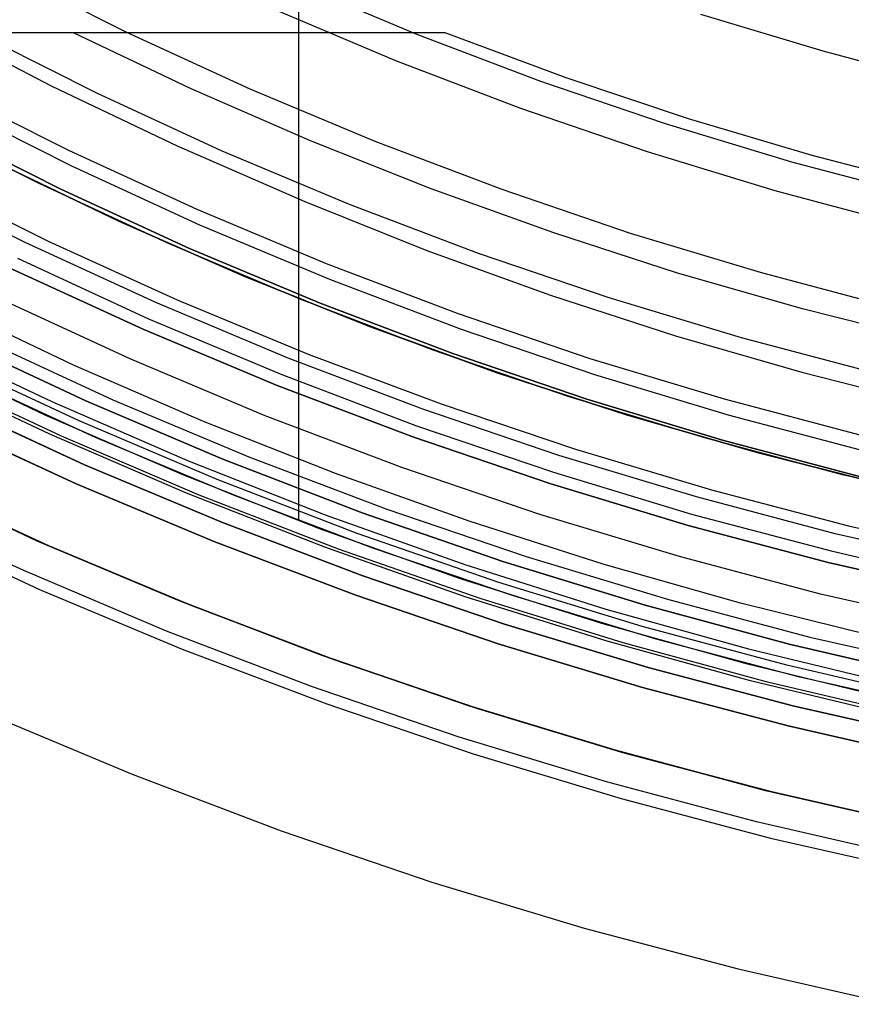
# Model space of a CAD drawing. Header units: millimetres. Extents: x 8929 to 10091, y -2708 to -1691.
# Tile 11 of 196: x 9479 to 9493, y -2135 to -2118. Entities that reach past the tile are written whole.
import ezdxf

# ---------------------------------------------------------------- set-up
doc = ezdxf.new("R2010")
doc.units = ezdxf.units.MM
for name, color, linetype in [('1', 7, 'Continuous'), ('COLOR EXT', 7, 'Continuous'), ('luz', 7, 'Continuous')]:
    doc.layers.add(name, color=color, linetype=linetype)

msp = doc.modelspace()

# ---------------------------------------------------------------- linework, layer by layer
at = {"layer": '1', "color": 7, "true_color": 0xffffff}
for p, q in [((9485.665, -2118.565, 76.403), (9483.579, -2117.684, 76.403)), ((9477.746, -2117.905, 44.653), (9479.837, -2118.992, 44.653)), ((9477.746, -2117.905, 44.653), (9479.837, -2118.992, 44.653)), ((9480.6, -2118.093, 63.623), (9477.706, -2118.093, 62.306)), ((9482.197, -2119.038, 63.451), (9480.207, -2118.091, 63.451)), ((9483.531, -2118.094, 64.854), (9480.6, -2118.093, 63.623)), ((9486.497, -2118.094, 65.998), (9483.531, -2118.094, 64.854)), ((9488.545, -2118.856, 65.998), (9486.497, -2118.094, 65.998)), ((9487.78, -2119.373, 76.403), (9485.665, -2118.565, 76.403)), ((9479.837, -2118.992, 44.653), (9481.964, -2120.005, 44.653)), ((9479.837, -2118.992, 44.653), (9481.964, -2120.005, 44.653)), ((9490.617, -2119.548, 65.998), (9488.545, -2118.856, 65.998)), ((9484.216, -2119.92, 63.451), (9482.197, -2119.038, 63.451)), ((9480.179, -2120.349, 138.188), (9478.049, -2119.278, 138.188)), ((9489.922, -2120.108, 76.403), (9487.78, -2119.373, 76.403)), ((9479.626, -2120.644, 42.804), (9477.471, -2119.551, 42.804)), ((9479.626, -2120.644, 51.854), (9477.471, -2119.551, 51.854)), ((9477.849, -2119.66, 46.153), (9479.992, -2120.738, 46.153)), ((9479.992, -2120.738, 53.153), (9477.849, -2119.66, 53.153)), ((9477.849, -2119.66, 49.653), (9479.992, -2120.738, 49.653)), ((9492.711, -2120.169, 65.998), (9490.617, -2119.548, 65.998)), ((9481.964, -2120.005, 44.653), (9484.124, -2120.945, 44.653)), ((9481.964, -2120.005, 44.653), (9484.124, -2120.945, 44.653)), ((9486.264, -2120.734, 63.451), (9484.216, -2119.92, 63.451)), ((9492.088, -2120.767, 76.403), (9489.922, -2120.108, 76.403)), ((9494.826, -2120.719, 65.998), (9492.711, -2120.169, 65.998)), ((9478.899, -2120.285, 59.909), (9480.974, -2121.279, 59.909)), ((9478.899, -2120.286, 60.904), (9480.974, -2121.28, 60.904)), ((9480.974, -2121.28, 60.406), (9478.899, -2120.286, 60.406)), ((9482.345, -2121.346, 138.188), (9480.179, -2120.349, 138.188)), ((9481.817, -2121.66, 42.804), (9479.626, -2120.644, 42.804)), ((9481.817, -2121.66, 51.854), (9479.626, -2120.644, 51.854)), ((9479.992, -2120.738, 46.153), (9482.171, -2121.742, 46.153)), ((9482.171, -2121.742, 53.153), (9479.992, -2120.738, 53.153)), ((9479.992, -2120.738, 49.653), (9482.171, -2121.742, 49.653)), ((9488.337, -2121.48, 63.451), (9486.264, -2120.734, 63.451)), ((9494.276, -2121.351, 76.403), (9492.088, -2120.767, 76.403)), ((9484.124, -2120.945, 44.653), (9486.19, -2121.774, 44.653)), ((9480.974, -2121.279, 59.909), (9483.081, -2122.205, 59.909)), ((9480.974, -2121.28, 60.904), (9483.081, -2122.206, 60.904)), ((9483.081, -2122.206, 60.406), (9480.974, -2121.28, 60.406)), ((9484.544, -2122.268, 138.188), (9482.345, -2121.346, 138.188)), ((9490.433, -2122.158, 63.451), (9488.337, -2121.48, 63.451)), ((9484.042, -2122.601, 42.804), (9481.817, -2121.66, 42.804)), ((9484.042, -2122.601, 51.854), (9481.817, -2121.66, 51.854)), ((9482.171, -2121.742, 46.153), (9484.384, -2122.669, 46.153)), ((9484.384, -2122.669, 53.153), (9482.171, -2121.742, 53.153)), ((9482.171, -2121.742, 49.653), (9484.384, -2122.669, 49.653)), ((9486.19, -2121.774, 44.653), (9488.283, -2122.534, 44.653)), ((9492.551, -2122.766, 63.451), (9490.433, -2122.158, 63.451)), ((9483.081, -2122.205, 59.909), (9485.218, -2123.06, 59.909)), ((9483.081, -2122.206, 60.904), (9485.217, -2123.061, 60.904)), ((9485.217, -2123.061, 60.406), (9483.081, -2122.206, 60.406)), ((9486.773, -2123.114, 138.188), (9484.544, -2122.268, 138.188)), ((9486.298, -2123.463, 42.804), (9484.042, -2122.601, 42.804)), ((9486.298, -2123.463, 51.854), (9484.042, -2122.601, 51.854)), ((9484.384, -2122.669, 46.153), (9486.627, -2123.52, 46.153)), ((9486.627, -2123.52, 53.153), (9484.384, -2122.669, 53.153)), ((9484.384, -2122.669, 49.653), (9486.627, -2123.52, 49.653)), ((9488.283, -2122.534, 44.653), (9490.4, -2123.222, 44.653)), ((9494.688, -2123.305, 63.451), (9492.551, -2122.766, 63.451)), ((9485.217, -2123.061, 60.904), (9487.381, -2123.845, 60.904)), ((9487.381, -2123.845, 60.406), (9485.217, -2123.061, 60.406)), ((9485.218, -2123.06, 59.909), (9487.381, -2123.844, 59.909)), ((9489.031, -2123.882, 138.188), (9486.773, -2123.114, 138.188)), ((9490.4, -2123.222, 44.653), (9492.539, -2123.839, 44.653)), ((9488.583, -2124.246, 42.804), (9486.298, -2123.463, 42.804)), ((9488.583, -2124.246, 51.854), (9486.298, -2123.463, 51.854)), ((9486.627, -2123.52, 46.153), (9488.899, -2124.293, 46.153)), ((9488.899, -2124.293, 53.153), (9486.627, -2123.52, 53.153)), ((9486.627, -2123.52, 49.653), (9488.899, -2124.293, 49.653)), ((9492.539, -2123.839, 44.653), (9494.697, -2124.383, 44.653)), ((9487.381, -2123.844, 59.909), (9489.57, -2124.556, 59.909)), ((9487.381, -2123.845, 60.904), (9489.569, -2124.557, 60.904)), ((9489.569, -2124.557, 60.406), (9487.381, -2123.845, 60.406)), ((9491.313, -2124.571, 138.188), (9489.031, -2123.882, 138.188)), ((9490.894, -2124.95, 42.804), (9488.583, -2124.246, 42.804)), ((9490.894, -2124.95, 51.854), (9488.583, -2124.246, 51.854)), ((9488.899, -2124.293, 46.153), (9491.195, -2124.987, 46.153)), ((9491.195, -2124.987, 53.153), (9488.899, -2124.293, 53.153)), ((9488.899, -2124.293, 49.653), (9491.195, -2124.987, 49.653)), ((9489.569, -2124.557, 60.904), (9491.78, -2125.196, 60.904)), ((9491.78, -2125.196, 60.406), (9489.569, -2124.557, 60.406)), ((9489.57, -2124.556, 59.909), (9491.78, -2125.195, 59.909)), ((9493.618, -2125.182, 138.188), (9491.313, -2124.571, 138.188)), ((9493.228, -2125.573, 42.804), (9490.894, -2124.95, 42.804)), ((9493.228, -2125.573, 51.854), (9490.894, -2124.95, 51.854)), ((9491.195, -2124.987, 46.153), (9493.514, -2125.601, 46.153)), ((9493.514, -2125.601, 53.153), (9491.195, -2124.987, 53.153)), ((9491.195, -2124.987, 49.653), (9493.514, -2125.601, 49.653)), ((9491.78, -2125.195, 59.909), (9494.011, -2125.761, 59.909)), ((9491.78, -2125.196, 60.904), (9494.01, -2125.762, 60.904)), ((9494.01, -2125.762, 60.406), (9491.78, -2125.196, 60.406)), ((9479.588, -2126.689, 46.606), (9477.224, -2125.591, 46.606)), ((9477.224, -2125.591, 34.804), (9479.588, -2126.689, 34.804)), ((9479.588, -2126.689, 40.705), (9477.224, -2125.591, 40.705)), ((9495.582, -2126.114, 42.804), (9493.228, -2125.573, 42.804)), ((9495.582, -2126.114, 51.854), (9493.228, -2125.573, 51.854)), ((9479.363, -2127.196, 65.998), (9476.981, -2126.091, 65.998)), ((9477.256, -2126.419, 71.704), (9479.633, -2127.514, 71.704)), ((9481.989, -2127.703, 46.606), (9479.588, -2126.689, 46.606)), ((9479.588, -2126.689, 34.804), (9481.989, -2127.703, 34.804)), ((9481.989, -2127.703, 40.705), (9479.588, -2126.689, 40.705)), ((9481.782, -2128.219, 65.998), (9479.363, -2127.196, 65.998)), ((9479.633, -2127.514, 71.704), (9482.047, -2128.525, 71.704)), ((9484.424, -2128.634, 46.606), (9481.989, -2127.703, 46.606)), ((9481.989, -2127.703, 34.804), (9484.424, -2128.634, 34.804)), ((9484.424, -2128.634, 40.705), (9481.989, -2127.703, 40.705)), ((9484.235, -2129.156, 65.998), (9481.782, -2128.219, 65.998)), ((9482.047, -2128.525, 71.704), (9484.493, -2129.453, 71.704)), ((9486.89, -2129.479, 46.606), (9484.424, -2128.634, 46.606)), ((9484.424, -2128.634, 34.804), (9486.89, -2129.479, 34.804)), ((9486.89, -2129.479, 40.705), (9484.424, -2128.634, 40.705)), ((9486.719, -2130.008, 65.998), (9484.235, -2129.156, 65.998)), ((9484.493, -2129.453, 71.704), (9486.971, -2130.296, 71.704)), ((9489.384, -2130.238, 46.606), (9486.89, -2129.479, 46.606)), ((9486.89, -2129.479, 34.804), (9489.384, -2130.238, 34.804)), ((9489.384, -2130.238, 40.705), (9486.89, -2129.479, 40.705)), ((9478.715, -2129.601, 69.704), (9481.201, -2130.644, 69.704)), ((9489.231, -2130.772, 65.998), (9486.719, -2130.008, 65.998)), ((9486.971, -2130.296, 71.704), (9489.476, -2131.053, 71.704)), ((9491.902, -2130.91, 46.606), (9489.384, -2130.238, 46.606)), ((9489.384, -2130.238, 34.804), (9491.902, -2130.91, 34.804)), ((9491.902, -2130.91, 40.705), (9489.384, -2130.238, 40.705)), ((9481.201, -2130.644, 69.704), (9483.722, -2131.599, 69.704)), ((9491.769, -2131.449, 65.998), (9489.231, -2130.772, 65.998)), ((9494.443, -2131.495, 46.606), (9491.902, -2130.91, 46.606)), ((9491.902, -2130.91, 34.804), (9494.443, -2131.495, 34.804)), ((9494.443, -2131.495, 40.705), (9491.902, -2130.91, 40.705)), ((9489.476, -2131.053, 71.704), (9492.006, -2131.723, 71.704)), ((9494.328, -2132.038, 65.998), (9491.769, -2131.449, 65.998)), ((9483.722, -2131.599, 69.704), (9486.274, -2132.468, 69.704)), ((9492.006, -2131.723, 71.704), (9494.557, -2132.306, 71.704)), ((9486.274, -2132.468, 69.704), (9488.854, -2133.247, 69.704)), ((9488.854, -2133.247, 69.704), (9491.46, -2133.938, 69.704)), ((9491.46, -2133.938, 69.704), (9494.088, -2134.538, 69.704))]:
    msp.add_line(p, q, dxfattribs=at)
at = {"layer": 'COLOR EXT', "color": 30, "true_color": 0xff8d00}
for p, q in [((9484.023, -2126.351, 21.604), (9484.023, -2085.488, 21.604)), ((9480.207, -2123.717, 19.504), (9478.037, -2122.688, 19.504)), ((9477.575, -2123.257, -28.696), (9479.837, -2124.334, -28.696)), ((9477.463, -2123.48, 21.604), (9479.733, -2124.562, 21.604)), ((9482.409, -2124.672, 19.504), (9480.207, -2123.717, 19.504)), ((9480.592, -2124.946, 34.804), (9478.302, -2123.891, 34.804)), ((9480.592, -2124.946, 28.204), (9478.302, -2123.891, 28.204)), ((9479.837, -2124.334, -28.696), (9482.136, -2125.333, -28.696)), ((9480.249, -2125.724, -28.696), (9477.934, -2124.657, -28.696)), ((9477.934, -2124.657, -30.696), (9480.249, -2125.724, -30.696)), ((9480.249, -2125.724, -29.696), (9477.934, -2124.657, -29.696)), ((9479.733, -2124.562, 21.604), (9482.04, -2125.564, 21.604)), ((9484.643, -2125.554, 19.504), (9482.409, -2124.672, 19.504)), ((9482.916, -2125.92, 34.804), (9480.592, -2124.946, 34.804)), ((9482.916, -2125.92, 28.204), (9480.592, -2124.946, 28.204)), ((9482.136, -2125.333, -28.696), (9484.467, -2126.252, -28.696)), ((9482.04, -2125.564, 21.604), (9484.38, -2126.486, 21.604)), ((9486.904, -2126.361, 19.504), (9484.643, -2125.554, 19.504)), ((9479.786, -2126.776, 34.804), (9477.435, -2125.693, 34.804)), ((9477.435, -2125.693, -30.696), (9479.786, -2126.776, -30.696)), ((9479.786, -2126.776, 2.054), (9477.435, -2125.693, 2.054)), ((9482.6, -2126.709, -28.696), (9480.249, -2125.724, -28.696)), ((9480.249, -2125.724, -30.696), (9482.6, -2126.709, -30.696)), ((9482.6, -2126.709, -29.696), (9480.249, -2125.724, -29.696)), ((9485.272, -2126.814, 34.804), (9482.916, -2125.92, 34.804)), ((9485.272, -2126.814, 28.204), (9482.916, -2125.92, 28.204)), ((9484.467, -2126.252, -28.696), (9486.829, -2127.09, -28.696)), ((9484.38, -2126.486, 21.604), (9486.75, -2127.327, 21.604)), ((9489.191, -2127.092, 19.504), (9486.904, -2126.361, 19.504)), ((9482.174, -2127.777, 34.804), (9479.786, -2126.776, 34.804)), ((9479.786, -2126.776, -30.696), (9482.174, -2127.777, -30.696)), ((9482.174, -2127.777, 2.054), (9479.786, -2126.776, 2.054)), ((9484.984, -2127.613, -28.696), (9482.6, -2126.709, -28.696)), ((9482.6, -2126.709, -30.696), (9484.984, -2127.613, -30.696)), ((9484.984, -2127.613, -29.696), (9482.6, -2126.709, -29.696)), ((9487.658, -2127.625, 34.804), (9485.272, -2126.814, 34.804)), ((9487.658, -2127.625, 28.204), (9485.272, -2126.814, 28.204)), ((9486.829, -2127.09, -28.696), (9489.218, -2127.847, -28.696)), ((9491.501, -2127.746, 19.504), (9489.191, -2127.092, 19.504)), ((9486.75, -2127.327, 21.604), (9489.148, -2128.086, 21.604)), ((9487.398, -2128.435, -28.696), (9484.984, -2127.613, -28.696)), ((9484.984, -2127.613, -30.696), (9487.398, -2128.435, -30.696)), ((9487.398, -2128.435, -29.696), (9484.984, -2127.613, -29.696)), ((9490.07, -2128.354, 34.804), (9487.658, -2127.625, 34.804)), ((9490.07, -2128.354, 28.204), (9487.658, -2127.625, 28.204)), ((9484.595, -2128.696, 34.804), (9482.174, -2127.777, 34.804)), ((9482.174, -2127.777, -30.696), (9484.595, -2128.696, -30.696)), ((9484.595, -2128.696, 2.054), (9482.174, -2127.777, 2.054)), ((9493.832, -2128.323, 19.504), (9491.501, -2127.746, 19.504)), ((9489.218, -2127.847, -28.696), (9491.632, -2128.52, -28.696)), ((9489.148, -2128.086, 21.604), (9491.571, -2128.762, 21.604)), ((9489.838, -2129.172, -28.696), (9487.398, -2128.435, -28.696)), ((9487.398, -2128.435, -30.696), (9489.838, -2129.172, -30.696)), ((9489.838, -2129.172, -29.696), (9487.398, -2128.435, -29.696)), ((9492.506, -2129, 34.804), (9490.07, -2128.354, 34.804)), ((9492.506, -2129, 28.204), (9490.07, -2128.354, 28.204)), ((9491.632, -2128.52, -28.696), (9494.068, -2129.11, -28.696)), ((9487.046, -2129.53, 34.804), (9484.595, -2128.696, 34.804)), ((9484.595, -2128.696, -30.696), (9487.046, -2129.53, -30.696)), ((9487.046, -2129.53, 2.054), (9484.595, -2128.696, 2.054)), ((9491.571, -2128.762, 21.604), (9494.015, -2129.354, 21.604)), ((9494.963, -2129.56, 34.804), (9492.506, -2129, 34.804)), ((9494.963, -2129.56, 28.204), (9492.506, -2129, 28.204)), ((9492.303, -2129.825, -28.696), (9489.838, -2129.172, -28.696)), ((9489.838, -2129.172, -30.696), (9492.303, -2129.825, -30.696)), ((9492.303, -2129.825, -29.696), (9489.838, -2129.172, -29.696)), ((9489.525, -2130.278, 34.804), (9487.046, -2129.53, 34.804)), ((9487.046, -2129.53, -30.696), (9489.525, -2130.278, -30.696)), ((9489.525, -2130.278, 2.054), (9487.046, -2129.53, 2.054)), ((9494.788, -2130.392, -28.696), (9492.303, -2129.825, -28.696)), ((9492.303, -2129.825, -30.696), (9494.788, -2130.392, -30.696)), ((9494.788, -2130.392, -29.696), (9492.303, -2129.825, -29.696)), ((9492.027, -2130.941, 34.804), (9489.525, -2130.278, 34.804)), ((9489.525, -2130.278, -30.696), (9492.027, -2130.941, -30.696)), ((9492.027, -2130.941, 2.054), (9489.525, -2130.278, 2.054)), ((9494.552, -2131.518, 34.804), (9492.027, -2130.941, 34.804)), ((9492.027, -2130.941, -30.696), (9494.552, -2131.518, -30.696)), ((9494.552, -2131.518, 2.054), (9492.027, -2130.941, 2.054))]:
    msp.add_line(p, q, dxfattribs=at)
at = {"layer": 'luz', "color": 7, "true_color": 0xffffff}
for p, q in [((9479.05, -2117.045, -29.883), (9481.102, -2118.078, -29.883)), ((9483.973, -2117.256, -28.82), (9486.029, -2118.118, -28.82)), ((9490.821, -2117.774, -27.757), (9492.891, -2118.399, -27.757)), ((9480.602, -2119.116, -29.575), (9478.514, -2118.066, -29.575)), ((9481.102, -2118.078, -29.883), (9483.189, -2119.039, -29.883)), ((9486.029, -2118.118, -28.82), (9488.115, -2118.909, -28.82)), ((9492.891, -2118.399, -27.757), (9494.982, -2118.953, -27.757)), ((9488.115, -2118.909, -28.82), (9490.226, -2119.628, -28.82)), ((9478.014, -2119.018, -29.289), (9480.135, -2120.085, -29.289)), ((9482.725, -2120.094, -29.575), (9480.602, -2119.116, -29.575)), ((9483.189, -2119.039, -29.883), (9485.308, -2119.927, -29.883)), ((9490.226, -2119.628, -28.82), (9492.36, -2120.273, -28.82)), ((9485.308, -2119.927, -29.883), (9487.456, -2120.741, -29.883)), ((9480.135, -2120.085, -29.289), (9482.292, -2121.078, -29.289)), ((9484.88, -2120.998, -29.575), (9482.725, -2120.094, -29.575)), ((9492.36, -2120.273, -28.82), (9494.516, -2120.844, -28.82)), ((9479.387, -2121.639, -26.457), (9477.213, -2120.545, -26.457)), ((9477.627, -2120.552, -26.421), (9479.777, -2121.62, -26.421)), ((9487.456, -2120.741, -29.883), (9489.63, -2121.481, -29.883)), ((9487.065, -2121.826, -29.575), (9484.88, -2120.998, -29.575)), ((9482.292, -2121.078, -29.289), (9484.482, -2121.996, -29.289)), ((9489.63, -2121.481, -29.883), (9491.83, -2122.146, -29.883)), ((9481.598, -2122.657, -26.457), (9479.387, -2121.639, -26.457)), ((9479.777, -2121.62, -26.421), (9481.963, -2122.614, -26.421)), ((9489.278, -2122.579, -29.575), (9487.065, -2121.826, -29.575)), ((9479.257, -2121.909, -30.696), (9481.477, -2122.932, -30.696)), ((9484.482, -2121.996, -29.289), (9486.701, -2122.838, -29.289)), ((9481.397, -2123.115, -25.957), (9479.17, -2122.09, -25.957)), ((9481.397, -2123.115, -23.196), (9479.17, -2122.09, -23.196)), ((9479.17, -2122.09, -24.577), (9481.397, -2123.115, -24.577)), ((9491.83, -2122.146, -29.883), (9494.05, -2122.734, -29.883)), ((9481.175, -2123.618, -31.218), (9478.932, -2122.585, -31.218)), ((9483.842, -2123.598, -26.457), (9481.598, -2122.657, -26.457)), ((9481.963, -2122.614, -26.421), (9484.181, -2123.533, -26.421)), ((9491.515, -2123.255, -29.575), (9489.278, -2122.579, -29.575)), ((9486.701, -2122.838, -29.289), (9488.949, -2123.603, -29.289)), ((9481.477, -2122.932, -30.696), (9483.731, -2123.877, -30.696)), ((9483.657, -2124.062, -25.957), (9481.397, -2123.115, -25.957)), ((9483.657, -2124.062, -23.196), (9481.397, -2123.115, -23.196)), ((9481.397, -2123.115, -24.577), (9483.657, -2124.062, -24.577)), ((9478.13, -2123.252, -23.332), (9480.415, -2124.321, -23.321)), ((9480.415, -2124.321, -24.321), (9478.13, -2123.252, -24.332)), ((9478.13, -2123.252, -23.196), (9480.415, -2124.321, -23.196)), ((9478.13, -2123.252, -25.332), (9480.415, -2124.321, -25.321)), ((9480.415, -2124.321, -26.321), (9478.13, -2123.252, -26.332)), ((9480.415, -2124.321, -28.896), (9478.13, -2123.252, -28.896)), ((9478.13, -2123.252, -24.946), (9480.415, -2124.321, -24.946)), ((9478.13, -2123.252, -27.552), (9480.415, -2124.321, -27.552)), ((9478.606, -2123.261, -30.696), (9480.873, -2124.305, -30.696)), ((9493.774, -2123.854, -29.575), (9491.515, -2123.255, -29.575)), ((9480.3, -2124.661, -23.529), (9478, -2123.587, -23.541)), ((9480.3, -2124.661, -24.116), (9478, -2123.587, -24.127)), ((9480.3, -2124.661, -25.529), (9478, -2123.587, -25.541)), ((9480.3, -2124.661, -26.116), (9478, -2123.587, -26.127)), ((9483.453, -2124.573, -31.218), (9481.175, -2123.618, -31.218)), ((9486.118, -2124.461, -26.457), (9483.842, -2123.598, -26.457)), ((9484.181, -2123.533, -26.421), (9486.429, -2124.375, -26.421)), ((9488.949, -2123.603, -29.289), (9491.222, -2124.29, -29.289)), ((9479.806, -2124.886, -23.825), (9477.529, -2123.81, -23.837)), ((9479.806, -2124.886, -25.825), (9477.529, -2123.81, -25.837)), ((9480.001, -2124.919, -23.738), (9477.706, -2123.842, -23.749)), ((9480.001, -2124.919, -23.911), (9477.706, -2123.842, -23.922)), ((9480.001, -2124.919, -25.738), (9477.706, -2123.842, -25.749)), ((9480.001, -2124.919, -25.911), (9477.706, -2123.842, -25.922)), ((9483.731, -2123.877, -30.696), (9486.016, -2124.743, -30.696)), ((9485.949, -2124.932, -25.957), (9483.657, -2124.062, -25.957)), ((9485.949, -2124.932, -23.196), (9483.657, -2124.062, -23.196)), ((9483.657, -2124.062, -24.577), (9485.949, -2124.932, -24.577)), ((9480.415, -2124.321, -23.321), (9482.737, -2125.309, -23.31)), ((9482.737, -2125.309, -24.31), (9480.415, -2124.321, -24.321)), ((9480.415, -2124.321, -23.196), (9482.737, -2125.309, -23.196)), ((9480.415, -2124.321, -25.321), (9482.737, -2125.309, -25.31)), ((9482.737, -2125.309, -26.31), (9480.415, -2124.321, -26.321)), ((9482.737, -2125.309, -28.896), (9480.415, -2124.321, -28.896)), ((9480.415, -2124.321, -24.946), (9482.737, -2125.309, -24.946)), ((9480.415, -2124.321, -27.552), (9482.737, -2125.309, -27.552)), ((9480.873, -2124.305, -30.696), (9483.175, -2125.27, -30.696)), ((9491.222, -2124.29, -29.289), (9493.517, -2124.898, -29.289)), ((9480.39, -2125.403, -30.696), (9478.086, -2124.342, -30.696)), ((9480.39, -2125.403, -28.896), (9478.086, -2124.342, -28.896)), ((9478.086, -2124.342, -29.796), (9480.39, -2125.403, -29.796)), ((9488.422, -2125.245, -26.457), (9486.118, -2124.461, -26.457)), ((9486.429, -2124.375, -26.421), (9488.705, -2125.141, -26.421)), ((9482.637, -2125.655, -23.518), (9480.3, -2124.661, -23.529)), ((9482.637, -2125.655, -24.105), (9480.3, -2124.661, -24.116)), ((9482.637, -2125.655, -25.518), (9480.3, -2124.661, -25.529)), ((9482.637, -2125.655, -26.105), (9480.3, -2124.661, -26.116)), ((9485.763, -2125.449, -31.218), (9483.453, -2124.573, -31.218)), ((9486.016, -2124.743, -30.696), (9488.33, -2125.531, -30.696)), ((9482.118, -2125.884, -23.815), (9479.806, -2124.886, -23.825)), ((9482.118, -2125.884, -25.815), (9479.806, -2124.886, -25.825)), ((9482.331, -2125.917, -23.727), (9480.001, -2124.919, -23.738)), ((9482.331, -2125.917, -23.9), (9480.001, -2124.919, -23.911)), ((9482.331, -2125.917, -25.727), (9480.001, -2124.919, -25.738)), ((9482.331, -2125.917, -25.9), (9480.001, -2124.919, -25.911)), ((9488.269, -2125.721, -25.957), (9485.949, -2124.932, -25.957)), ((9488.269, -2125.721, -23.196), (9485.949, -2124.932, -23.196)), ((9485.949, -2124.932, -24.577), (9488.269, -2125.721, -24.577)), ((9488.705, -2125.141, -26.421), (9491.005, -2125.828, -26.421)), ((9482.737, -2125.309, -23.31), (9485.091, -2126.216, -23.298)), ((9485.091, -2126.216, -24.298), (9482.737, -2125.309, -24.31)), ((9482.737, -2125.309, -23.196), (9485.091, -2126.216, -23.196)), ((9482.737, -2125.309, -25.31), (9485.091, -2126.216, -25.298)), ((9485.091, -2126.216, -26.298), (9482.737, -2125.309, -26.31)), ((9485.091, -2126.216, -28.896), (9482.737, -2125.309, -28.896)), ((9482.737, -2125.309, -24.946), (9485.091, -2126.216, -24.946)), ((9482.737, -2125.309, -27.552), (9485.091, -2126.216, -27.552)), ((9483.175, -2125.27, -30.696), (9485.509, -2126.155, -30.696)), ((9490.752, -2125.949, -26.457), (9488.422, -2125.245, -26.457)), ((9482.73, -2126.384, -30.696), (9480.39, -2125.403, -30.696)), ((9482.73, -2126.384, -28.896), (9480.39, -2125.403, -28.896)), ((9480.39, -2125.403, -29.796), (9482.73, -2126.384, -29.796)), ((9488.101, -2126.245, -31.218), (9485.763, -2125.449, -31.218)), ((9485.006, -2126.566, -23.507), (9482.637, -2125.655, -23.518)), ((9485.006, -2126.566, -24.094), (9482.637, -2125.655, -24.105)), ((9485.006, -2126.566, -25.507), (9482.637, -2125.655, -25.518)), ((9485.006, -2126.566, -26.094), (9482.637, -2125.655, -26.105)), ((9488.33, -2125.531, -30.696), (9490.67, -2126.238, -30.696)), ((9490.615, -2126.43, -25.957), (9488.269, -2125.721, -25.957)), ((9490.615, -2126.43, -23.196), (9488.269, -2125.721, -23.196)), ((9488.269, -2125.721, -24.577), (9490.615, -2126.43, -24.577)), ((9491.005, -2125.828, -26.421), (9493.328, -2126.436, -26.421)), ((9484.464, -2126.801, -23.804), (9482.118, -2125.884, -23.815)), ((9484.464, -2126.801, -25.804), (9482.118, -2125.884, -25.815)), ((9484.695, -2126.834, -23.716), (9482.331, -2125.917, -23.727)), ((9484.695, -2126.834, -23.889), (9482.331, -2125.917, -23.9)), ((9484.695, -2126.834, -25.716), (9482.331, -2125.917, -25.727)), ((9484.695, -2126.834, -25.889), (9482.331, -2125.917, -25.9)), ((9493.104, -2126.572, -26.457), (9490.752, -2125.949, -26.457)), ((9485.509, -2126.155, -30.696), (9487.872, -2126.959, -30.696)), ((9485.091, -2126.216, -23.298), (9487.476, -2127.041, -23.288)), ((9487.476, -2127.041, -24.288), (9485.091, -2126.216, -24.298)), ((9485.091, -2126.216, -23.196), (9487.476, -2127.041, -23.196)), ((9485.091, -2126.216, -25.298), (9487.476, -2127.041, -25.288)), ((9487.476, -2127.041, -26.288), (9485.091, -2126.216, -26.298)), ((9487.476, -2127.041, -28.896), (9485.091, -2126.216, -28.896)), ((9485.091, -2126.216, -24.946), (9487.476, -2127.041, -24.946)), ((9485.091, -2126.216, -27.552), (9487.476, -2127.041, -27.552)), ((9490.465, -2126.959, -31.218), (9488.101, -2126.245, -31.218)), ((9490.67, -2126.238, -30.696), (9493.032, -2126.863, -30.696)), ((9485.103, -2127.284, -30.696), (9482.73, -2126.384, -30.696)), ((9485.103, -2127.284, -28.896), (9482.73, -2126.384, -28.896)), ((9482.73, -2126.384, -29.796), (9485.103, -2127.284, -29.796)), ((9492.985, -2127.058, -25.957), (9490.615, -2126.43, -25.957)), ((9492.985, -2127.058, -23.196), (9490.615, -2126.43, -23.196)), ((9490.615, -2126.43, -24.577), (9492.985, -2127.058, -24.577)), ((9493.328, -2126.436, -26.421), (9495.67, -2126.965, -26.421)), ((9487.406, -2127.395, -23.497), (9485.006, -2126.566, -23.507)), ((9487.406, -2127.395, -24.083), (9485.006, -2126.566, -24.094)), ((9487.406, -2127.395, -25.497), (9485.006, -2126.566, -25.507)), ((9487.406, -2127.395, -26.083), (9485.006, -2126.566, -26.094)), ((9495.477, -2127.114, -26.457), (9493.104, -2126.572, -26.457)), ((9486.84, -2127.638, -23.793), (9484.464, -2126.801, -23.804)), ((9486.84, -2127.638, -25.793), (9484.464, -2126.801, -25.804)), ((9487.089, -2127.668, -23.706), (9484.695, -2126.834, -23.716)), ((9487.089, -2127.668, -23.879), (9484.695, -2126.834, -23.889)), ((9487.089, -2127.668, -25.706), (9484.695, -2126.834, -25.716)), ((9487.089, -2127.668, -25.879), (9484.695, -2126.834, -25.889)), ((9487.872, -2126.959, -30.696), (9490.261, -2127.681, -30.696)), ((9492.853, -2127.592, -31.218), (9490.465, -2126.959, -31.218)), ((9493.032, -2126.863, -30.696), (9495.415, -2127.407, -30.696)), ((9487.476, -2127.041, -23.288), (9489.887, -2127.782, -23.277)), ((9489.887, -2127.782, -24.277), (9487.476, -2127.041, -24.288)), ((9487.476, -2127.041, -23.196), (9489.887, -2127.782, -23.196)), ((9487.476, -2127.041, -25.288), (9489.887, -2127.782, -25.277)), ((9489.887, -2127.782, -26.277), (9487.476, -2127.041, -26.288)), ((9489.887, -2127.782, -28.896), (9487.476, -2127.041, -28.896)), ((9487.476, -2127.041, -24.946), (9489.887, -2127.782, -24.946)), ((9487.476, -2127.041, -27.552), (9489.887, -2127.782, -27.552)), ((9495.374, -2127.603, -25.957), (9492.985, -2127.058, -25.957)), ((9495.374, -2127.603, -23.196), (9492.985, -2127.058, -23.196)), ((9492.985, -2127.058, -24.577), (9495.374, -2127.603, -24.577)), ((9487.505, -2128.101, -30.696), (9485.103, -2127.284, -30.696)), ((9487.505, -2128.101, -28.896), (9485.103, -2127.284, -28.896)), ((9485.103, -2127.284, -29.796), (9487.505, -2128.101, -29.796)), ((9489.833, -2128.139, -23.486), (9487.406, -2127.395, -23.497)), ((9489.833, -2128.139, -24.073), (9487.406, -2127.395, -24.083)), ((9489.833, -2128.139, -25.486), (9487.406, -2127.395, -25.497)), ((9489.833, -2128.139, -26.073), (9487.406, -2127.395, -26.083)), ((9489.243, -2128.392, -23.783), (9486.84, -2127.638, -23.793)), ((9489.243, -2128.392, -25.783), (9486.84, -2127.638, -25.793)), ((9489.511, -2128.418, -23.695), (9487.089, -2127.668, -23.706)), ((9489.511, -2128.418, -23.868), (9487.089, -2127.668, -23.879)), ((9489.511, -2128.418, -25.695), (9487.089, -2127.668, -25.706)), ((9489.511, -2128.418, -25.868), (9487.089, -2127.668, -25.879)), ((9495.261, -2128.141, -31.218), (9492.853, -2127.592, -31.218)), ((9489.887, -2127.782, -23.277), (9492.323, -2128.439, -23.266)), ((9492.323, -2128.439, -24.266), (9489.887, -2127.782, -24.277)), ((9489.887, -2127.782, -23.196), (9492.323, -2128.439, -23.196)), ((9489.887, -2127.782, -25.277), (9492.323, -2128.439, -25.266)), ((9492.323, -2128.439, -26.266), (9489.887, -2127.782, -26.277)), ((9492.323, -2128.439, -28.896), (9489.887, -2127.782, -28.896)), ((9489.887, -2127.782, -24.946), (9492.323, -2128.439, -24.946)), ((9489.887, -2127.782, -27.552), (9492.323, -2128.439, -27.552)), ((9490.261, -2127.681, -30.696), (9492.673, -2128.32, -30.696)), ((9489.934, -2128.835, -30.696), (9487.505, -2128.101, -30.696)), ((9489.934, -2128.835, -28.896), (9487.505, -2128.101, -28.896)), ((9487.505, -2128.101, -29.796), (9489.934, -2128.835, -29.796)), ((9492.285, -2128.798, -23.476), (9489.833, -2128.139, -23.486)), ((9492.285, -2128.798, -24.062), (9489.833, -2128.139, -24.073)), ((9492.285, -2128.798, -25.476), (9489.833, -2128.139, -25.486)), ((9492.285, -2128.798, -26.062), (9489.833, -2128.139, -26.073)), ((9492.673, -2128.32, -30.696), (9495.107, -2128.875, -30.696)), ((9491.67, -2129.063, -23.773), (9489.243, -2128.392, -23.783)), ((9491.67, -2129.063, -25.773), (9489.243, -2128.392, -25.783)), ((9491.957, -2129.085, -23.685), (9489.511, -2128.418, -23.695)), ((9491.957, -2129.085, -23.858), (9489.511, -2128.418, -23.868)), ((9491.957, -2129.085, -25.685), (9489.511, -2128.418, -25.695)), ((9491.957, -2129.085, -25.858), (9489.511, -2128.418, -25.868)), ((9492.323, -2128.439, -23.266), (9494.781, -2129.01, -23.256)), ((9494.781, -2129.01, -24.256), (9492.323, -2128.439, -24.266)), ((9492.323, -2128.439, -23.196), (9494.781, -2129.01, -23.196)), ((9492.323, -2128.439, -25.266), (9494.781, -2129.01, -25.256)), ((9494.781, -2129.01, -26.256), (9492.323, -2128.439, -26.266)), ((9494.781, -2129.01, -28.896), (9492.323, -2128.439, -28.896)), ((9492.323, -2128.439, -24.946), (9494.781, -2129.01, -24.946)), ((9492.323, -2128.439, -27.552), (9494.781, -2129.01, -27.552)), ((9492.386, -2129.485, -30.696), (9489.934, -2128.835, -30.696)), ((9492.386, -2129.485, -28.896), (9489.934, -2128.835, -28.896)), ((9489.934, -2128.835, -29.796), (9492.386, -2129.485, -29.796)), ((9494.758, -2129.372, -23.465), (9492.285, -2128.798, -23.476)), ((9494.758, -2129.372, -24.052), (9492.285, -2128.798, -24.062)), ((9494.758, -2129.372, -25.465), (9492.285, -2128.798, -25.476)), ((9494.758, -2129.372, -26.052), (9492.285, -2128.798, -26.062)), ((9494.12, -2129.65, -23.763), (9491.67, -2129.063, -23.773)), ((9494.12, -2129.65, -25.763), (9491.67, -2129.063, -25.773)), ((9494.424, -2129.666, -23.675), (9491.957, -2129.085, -23.685)), ((9494.424, -2129.666, -23.848), (9491.957, -2129.085, -23.858)), ((9494.424, -2129.666, -25.675), (9491.957, -2129.085, -25.685)), ((9494.424, -2129.666, -25.848), (9491.957, -2129.085, -25.858)), ((9494.86, -2130.05, -30.696), (9492.386, -2129.485, -30.696)), ((9494.86, -2130.05, -28.896), (9492.386, -2129.485, -28.896)), ((9492.386, -2129.485, -29.796), (9494.86, -2130.05, -29.796))]:
    msp.add_line(p, q, dxfattribs=at)

doc.saveas('drawing.dxf')
